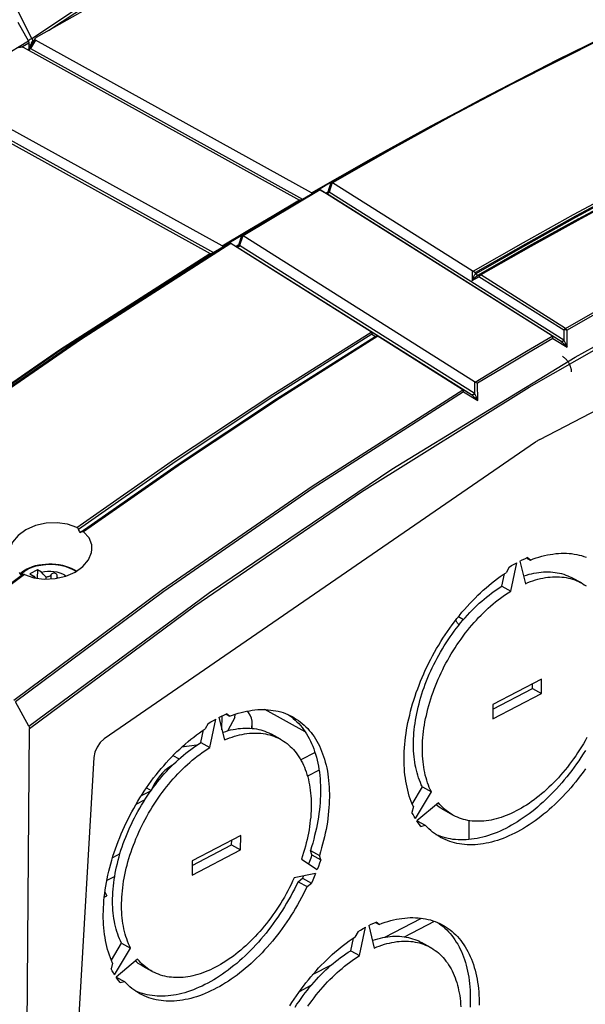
# Model space of a CAD drawing. Extents: x 0 to 420, y 0 to 297.
# Tile 46 of 51: x 383.4 to 390.05, y 88.81 to 100.39. Entities that reach past the tile are written whole.
import ezdxf

# ---------------------------------------------------------------- set-up
doc = ezdxf.new("R2010")
doc.units = 0
doc.header["$LTSCALE"] = 23.1
doc.layers.get('0').update_dxf_attribs({"linetype": 'CONTINUOUS'})
doc.layers.add('DATUM_AXIS', color=7, linetype='CONTINUOUS')
doc.layers.add('ROUNDS', color=7, linetype='CONTINUOUS')

msp = doc.modelspace()

# ---------------------------------------------------------------- linework, layer by layer
at = {"color": 7, "linetype": 'CONTINUOUS'}
for p, q in [((383.517, 100.054), (383.582, 100.164)), ((386.833, 98.351), (383.586, 100.148)), ((383.443, 100.064), (386.693, 98.267)), ((385.782, 97.726), (382.514, 99.533)), ((382.371, 99.446), (385.642, 97.636)), ((387.058, 98.471), (386.921, 98.39)), ((387.069, 98.473), (387.075, 98.471)), ((387.075, 98.471), (387.077, 98.47)), ((387.077, 98.47), (387.079, 98.469)), ((388.723, 97.433), (387.079, 98.469)), ((386.604, 98.205), (386.915, 98.388)), ((386.933, 98.388), (386.928, 98.39)), ((386.933, 98.388), (387.009, 98.342)), ((386.933, 98.388), (386.933, 98.388)), ((389.655, 96.672), (386.934, 98.387)), ((387.024, 98.36), (387.001, 98.346)), ((389.799, 96.619), (387.039, 98.358)), ((386.706, 98.265), (386.703, 98.264)), ((386.309, 98.029), (386.604, 98.205)), ((386.009, 97.848), (386.309, 98.029)), ((386.411, 98.091), (386.104, 97.908)), ((386.104, 97.908), (385.862, 97.761)), ((389.518, 95.451), (394.36, 97.967)), ((385.659, 97.637), (385.864, 97.759)), ((386.007, 97.846), (385.802, 97.724)), ((385.881, 97.758), (385.877, 97.76)), ((385.881, 97.758), (385.883, 97.757)), ((385.882, 97.758), (385.881, 97.758)), ((387.527, 96.721), (385.883, 97.757)), ((385.885, 97.756), (385.955, 97.715)), ((386.01, 97.847), (385.974, 97.735)), ((386.024, 97.846), (385.988, 97.733)), ((386.01, 97.847), (386.014, 97.848)), ((386.024, 97.846), (386.026, 97.845)), ((386.026, 97.845), (386.028, 97.844)), ((388.748, 96.129), (386.028, 97.844)), ((385.656, 97.635), (385.652, 97.634)), ((385.972, 97.734), (385.948, 97.719)), ((388.747, 95.994), (385.988, 97.733)), ((388.761, 97.4), (388.762, 97.413)), ((388.801, 97.388), (388.792, 97.382)), ((389.799, 96.736), (388.802, 97.365)), ((389.84, 96.535), (389.837, 96.737)), ((387.543, 96.687), (387.584, 96.662)), ((387.583, 96.662), (387.583, 96.661)), ((387.614, 96.664), (387.612, 96.665)), ((387.624, 96.66), (388.603, 96.043)), ((389.671, 96.639), (389.84, 96.535)), ((388.715, 95.975), (388.603, 96.043)), ((388.789, 95.907), (388.786, 96.111)), ((388.62, 96.009), (388.789, 95.907)), ((389.467, 95.42), (384.397, 91.929)), ((384.133, 94.367), (384.113, 94.355)), ((383.418, 93.85), (383.437, 93.861)), ((383.509, 92.078), (383.351, 92.363)), ((383.456, 83.854), (383.517, 92.049)), ((385.204, 91.732), (385.277, 91.692)), ((384.273, 91.709), (383.861, 84.559)), ((384.892, 91.351), (384.947, 91.321))]:
    msp.add_line(p, q, dxfattribs=at)
at = {"color": 9, "linetype": 'CONTINUOUS'}
for p, q in [((383.586, 100.148), (383.528, 100.048)), ((383.528, 100.048), (386.728, 98.278)), ((382.457, 99.434), (385.681, 97.65)), ((387.06, 98.473), (387.024, 98.36)), ((387.075, 98.471), (387.039, 98.358)), ((386.936, 98.386), (386.633, 98.208)), ((386.837, 98.35), (386.834, 98.341)), ((387.009, 98.342), (387.008, 98.342)), ((387.018, 98.341), (387.009, 98.342)), ((389.769, 96.602), (387.009, 98.342)), ((389.97, 98.046), (390.565, 98.365)), ((386.388, 98.09), (386.69, 98.268)), ((385.885, 97.756), (385.883, 97.757)), ((385.786, 97.724), (385.782, 97.71)), ((385.798, 97.72), (385.799, 97.723)), ((385.956, 97.714), (385.955, 97.715)), ((385.956, 97.714), (385.955, 97.715)), ((385.966, 97.714), (385.956, 97.714)), ((388.715, 95.975), (385.956, 97.714)), ((385.974, 97.735), (385.972, 97.734)), ((388.723, 97.433), (388.72, 97.319)), ((388.72, 97.319), (388.802, 97.365)), ((388.82, 97.386), (388.822, 97.385)), ((389.819, 96.756), (388.822, 97.385)), ((387.625, 96.662), (387.527, 96.721)), ((389.799, 96.736), (389.801, 96.617)), ((387.624, 96.66), (387.625, 96.662)), ((389.769, 96.602), (389.655, 96.672)), ((389.799, 96.619), (389.801, 96.617)), ((388.748, 96.129), (388.75, 95.992)), ((388.715, 95.975), (388.717, 95.974)), ((388.75, 95.992), (388.747, 95.994)), ((385.096, 93.662), (383.351, 92.363))]:
    msp.add_line(p, q, dxfattribs=at)
at = {"color": 7, "linetype": 'CONTINUOUS'}
for points in [[(385.673, 101.319), (384.981, 100.952), (384.288, 100.571), (383.596, 100.177)], [(388.834, 99.456), (389.722, 99.915), (390.61, 100.351), (391.497, 100.764), (392.382, 101.154)], [(383.393, 100.059), (383.401, 100.063), (383.41, 100.066), (383.418, 100.067), (383.426, 100.068), (383.432, 100.068), (383.438, 100.066), (383.443, 100.064)], [(383.586, 100.148), (383.582, 100.15), (383.58, 100.154), (383.579, 100.158), (383.581, 100.162), (383.582, 100.164)], [(383.582, 100.164), (383.584, 100.167), (383.589, 100.172), (383.596, 100.177)], [(383.508, 100.042), (383.504, 100.038), (383.501, 100.036), (383.498, 100.034), (383.498, 100.034)], [(383.517, 100.054), (383.515, 100.05), (383.511, 100.046), (383.508, 100.042)], [(387.06, 98.473), (387.945, 98.975), (388.834, 99.456)], [(387.058, 98.472), (387.059, 98.472), (387.06, 98.472), (387.06, 98.473)], [(387.06, 98.473), (387.064, 98.473), (387.069, 98.473)], [(386.833, 98.351), (386.834, 98.351), (386.836, 98.35), (386.837, 98.35)], [(386.837, 98.35), (386.842, 98.349), (386.847, 98.348), (386.847, 98.348)], [(386.918, 98.39), (386.917, 98.389), (386.916, 98.389), (386.915, 98.388)], [(386.928, 98.39), (386.923, 98.391), (386.918, 98.39)], [(387.014, 98.344), (387.011, 98.343), (387.009, 98.343), (387.007, 98.343), (387.007, 98.343)], [(386.703, 98.264), (386.698, 98.265), (386.693, 98.267)], [(385.867, 97.76), (385.866, 97.759), (385.865, 97.759), (385.864, 97.759)], [(385.877, 97.76), (385.872, 97.761), (385.867, 97.76)], [(386.007, 97.846), (386.008, 97.847), (386.009, 97.847), (386.01, 97.847)], [(386.014, 97.848), (386.018, 97.847), (386.024, 97.846)], [(385.652, 97.634), (385.647, 97.635), (385.642, 97.636)], [(385.659, 97.637), (385.658, 97.636), (385.657, 97.636), (385.656, 97.635)], [(385.782, 97.726), (385.784, 97.725), (385.785, 97.724), (385.786, 97.724)], [(385.786, 97.724), (385.791, 97.723), (385.796, 97.723), (385.799, 97.723)], [(385.799, 97.723), (385.8, 97.723), (385.801, 97.724), (385.802, 97.724)], [(385.962, 97.717), (385.96, 97.717), (385.958, 97.716), (385.956, 97.716), (385.954, 97.716)], [(388.732, 97.429), (388.729, 97.43), (388.726, 97.431), (388.723, 97.433)], [(388.732, 97.429), (388.742, 97.425), (388.752, 97.42), (388.762, 97.413)], [(387.527, 96.721), (387.53, 96.719), (387.533, 96.717), (387.535, 96.714)], [(387.535, 96.714), (387.538, 96.707), (387.541, 96.698), (387.543, 96.687)], [(384.113, 94.355), (385.266, 95.16), (386.423, 95.929), (387.583, 96.662)], [(387.612, 96.665), (387.602, 96.666), (387.592, 96.665), (387.583, 96.661)], [(387.625, 96.662), (387.612, 96.667), (387.598, 96.667), (387.584, 96.662)], [(387.614, 96.664), (387.617, 96.663), (387.621, 96.662), (387.624, 96.66)], [(389.655, 96.672), (389.658, 96.67), (389.661, 96.668), (389.663, 96.665)], [(389.671, 96.639), (389.669, 96.65), (389.666, 96.658), (389.663, 96.665)], [(388.758, 96.125), (388.755, 96.126), (388.751, 96.127), (388.748, 96.129)], [(388.603, 96.043), (388.607, 96.04), (388.61, 96.038), (388.612, 96.035)], [(388.62, 96.009), (388.618, 96.019), (388.615, 96.028), (388.612, 96.035)], [(388.758, 96.125), (388.767, 96.121), (388.777, 96.117), (388.786, 96.111)], [(389.493, 95.437), (389.484, 95.431), (389.476, 95.426), (389.467, 95.42)], [(389.518, 95.451), (389.51, 95.446), (389.501, 95.442), (389.493, 95.437)], [(384.074, 94.414), (383.965, 94.453), (383.842, 94.47), (383.713, 94.465), (383.587, 94.437), (383.475, 94.388), (383.383, 94.322), (383.316, 94.242), (383.281, 94.154), (383.277, 94.095)], [(384.074, 94.414), (384.082, 94.409), (384.088, 94.402), (384.094, 94.393)], [(384.113, 94.355), (384.107, 94.368), (384.1, 94.381), (384.094, 94.393)], [(384.133, 94.367), (384.137, 94.368), (384.14, 94.369), (384.144, 94.368), (384.149, 94.366), (384.153, 94.363)], [(384.252, 94.154), (384.249, 94.209), (384.217, 94.292), (384.153, 94.363)], [(383.459, 93.86), (383.568, 93.822), (383.69, 93.806), (383.818, 93.813), (383.943, 93.842), (384.054, 93.891), (384.146, 93.957), (384.212, 94.035), (384.248, 94.122), (384.252, 94.154)], [(382.295, 93.004), (382.668, 93.29), (383.043, 93.572), (383.418, 93.85)], [(383.397, 93.887), (383.404, 93.875), (383.411, 93.862), (383.418, 93.85)], [(383.459, 93.86), (383.454, 93.862), (383.449, 93.863), (383.445, 93.863), (383.44, 93.863), (383.437, 93.861)], [(383.509, 92.078), (383.513, 92.069), (383.516, 92.059), (383.517, 92.049)], [(384.397, 91.929), (384.35, 91.887), (384.312, 91.832), (384.285, 91.771), (384.273, 91.709)], [(385.199, 91.619), (385.197, 91.618), (385.167, 91.6), (385.138, 91.579), (385.109, 91.555), (385.081, 91.528), (385.054, 91.498), (385.029, 91.466), (385.005, 91.432), (384.984, 91.396), (384.965, 91.358), (384.951, 91.326)]]:
    msp.add_lwpolyline(points, dxfattribs=at)
at = {"color": 9, "linetype": 'CONTINUOUS'}
for points in [[(392.402, 101.151), (391.332, 100.677), (390.26, 100.169), (389.187, 99.628)], [(383.504, 100.031), (383.507, 100.03), (383.518, 100.037), (383.528, 100.048)], [(383.528, 100.048), (383.52, 100.053), (383.517, 100.054)], [(389.187, 99.628), (388.484, 99.256), (387.782, 98.869), (387.079, 98.469)], [(386.833, 98.351), (387.536, 98.752), (388.239, 99.138), (388.613, 99.337)], [(383.517, 92.049), (385.462, 93.493), (387.421, 94.833), (389.391, 96.067), (391.366, 97.192), (393.342, 98.204), (395.314, 99.102)], [(387.024, 98.36), (387.018, 98.348), (387.014, 98.344)], [(387.039, 98.358), (387.029, 98.347), (387.018, 98.341)], [(387.039, 98.358), (387.034, 98.362), (387.029, 98.362), (387.024, 98.36)], [(388.732, 97.429), (389.324, 97.767), (389.915, 98.095), (390.507, 98.413)], [(388.761, 97.4), (389.351, 97.737), (389.94, 98.064), (390.53, 98.381)], [(390.525, 98.391), (389.937, 98.075), (389.349, 97.749), (388.762, 97.413)], [(390.587, 98.364), (389.998, 98.047), (389.41, 97.721), (388.822, 97.385)], [(386.633, 98.208), (386.331, 98.027), (386.028, 97.844)], [(385.782, 97.726), (386.085, 97.909), (386.388, 98.09)], [(389.97, 98.046), (389.381, 97.719), (388.792, 97.382)], [(388.801, 97.388), (389.389, 97.723), (389.977, 98.049)], [(389.819, 96.756), (390.518, 97.154), (391.217, 97.539), (391.916, 97.909)], [(391.934, 97.889), (391.235, 97.519), (390.536, 97.135), (389.837, 96.737)], [(380.584, 94.109), (382.333, 95.409), (384.094, 96.626), (385.864, 97.759)], [(385.885, 97.756), (384.115, 96.624), (382.354, 95.407), (380.605, 94.107)], [(380.359, 93.984), (382.108, 95.286), (383.869, 96.505), (385.639, 97.638)], [(385.659, 97.637), (383.889, 96.503), (382.128, 95.284), (380.379, 93.983)], [(385.974, 97.735), (385.967, 97.722), (385.962, 97.717)], [(385.972, 97.734), (385.967, 97.721), (385.962, 97.717)], [(385.988, 97.733), (385.978, 97.72), (385.966, 97.714)], [(385.988, 97.733), (385.983, 97.737), (385.978, 97.737), (385.974, 97.735)], [(383.509, 92.078), (385.635, 93.65), (387.778, 95.099), (389.932, 96.42), (392.092, 97.609)], [(388.72, 97.319), (388.728, 97.34), (388.737, 97.359), (388.745, 97.375), (388.753, 97.389), (388.761, 97.4)], [(388.72, 97.319), (388.736, 97.336), (388.751, 97.351), (388.766, 97.364), (388.779, 97.374), (388.792, 97.382)], [(388.778, 97.384), (388.772, 97.388), (388.766, 97.393), (388.761, 97.4)], [(388.792, 97.382), (388.788, 97.381), (388.783, 97.382), (388.778, 97.384)], [(388.801, 97.388), (388.799, 97.383), (388.799, 97.375), (388.802, 97.365)], [(388.801, 97.388), (388.807, 97.389), (388.813, 97.388), (388.82, 97.386)], [(388.802, 97.365), (388.808, 97.373), (388.814, 97.379), (388.822, 97.385)], [(384.074, 94.414), (385.224, 95.217), (386.378, 95.984), (387.535, 96.714)], [(389.819, 96.756), (389.812, 96.751), (389.805, 96.744), (389.799, 96.736)], [(389.819, 96.738), (389.812, 96.738), (389.805, 96.737), (389.799, 96.736)], [(389.837, 96.737), (389.832, 96.744), (389.826, 96.751), (389.819, 96.756)], [(389.837, 96.737), (389.832, 96.737), (389.826, 96.738), (389.819, 96.738)], [(387.543, 96.687), (386.39, 95.959), (385.24, 95.194), (384.094, 94.393)], [(384.133, 94.367), (385.279, 95.167), (386.429, 95.932), (387.583, 96.661)], [(387.614, 96.664), (386.457, 95.934), (385.303, 95.167), (384.153, 94.363)], [(388.758, 96.125), (389.059, 96.307), (389.361, 96.488), (389.663, 96.665)], [(389.671, 96.639), (389.376, 96.466), (389.081, 96.29), (388.786, 96.111)], [(389.799, 96.619), (389.789, 96.607), (389.778, 96.601), (389.769, 96.602)], [(389.801, 96.617), (389.791, 96.606), (389.78, 96.6), (389.769, 96.601)], [(389.77, 96.601), (389.783, 96.592), (389.796, 96.581), (389.81, 96.568), (389.825, 96.552), (389.84, 96.535)], [(389.84, 96.535), (389.832, 96.556), (389.824, 96.575), (389.816, 96.592), (389.808, 96.606), (389.801, 96.617)], [(383.333, 92.383), (385.082, 93.684), (386.842, 94.902), (388.612, 96.035)], [(388.62, 96.009), (386.854, 94.878), (385.096, 93.662)], [(388.747, 95.994), (388.737, 95.981), (388.725, 95.975), (388.715, 95.975)], [(388.75, 95.992), (388.74, 95.98), (388.728, 95.973), (388.717, 95.974)], [(388.717, 95.974), (388.73, 95.965), (388.743, 95.953), (388.758, 95.94), (388.773, 95.925), (388.789, 95.907)], [(388.789, 95.907), (388.781, 95.929), (388.773, 95.948), (388.765, 95.965), (388.758, 95.98), (388.75, 95.992)], [(382.314, 93.016), (382.688, 93.301), (383.062, 93.583), (383.437, 93.861)], [(383.459, 93.86), (383.084, 93.582), (382.709, 93.299), (382.335, 93.014)]]:
    msp.add_lwpolyline(points, dxfattribs=at)
at = {"layer": 'DATUM_AXIS', "color": 7, "linetype": 'CONTINUOUS'}
for p, q in [((389.362, 94.056), (389.406, 94.032)), ((389.406, 94.032), (389.37, 94.06)), ((384.009, 93.936), (384.04, 93.921)), ((389.156, 93.948), (389.12, 93.883)), ((389.175, 93.665), (389.245, 94)), ((389.281, 94.018), (389.347, 93.754)), ((383.61, 93.915), (383.52, 93.869)), ((383.52, 93.869), (383.568, 93.842)), ((383.555, 93.827), (383.568, 93.842)), ((383.568, 93.842), (383.589, 93.819)), ((383.61, 93.915), (383.609, 93.817)), ((383.658, 93.888), (383.61, 93.915)), ((383.714, 93.807), (383.714, 93.831)), ((383.842, 93.844), (383.842, 93.847)), ((383.842, 93.818), (383.842, 93.844)), ((389.07, 93.723), (389.101, 93.871)), ((390.006, 93.762), (389.901, 93.82)), ((389.07, 93.723), (389.175, 93.665)), ((389.538, 92.63), (388.966, 92.333)), ((389.431, 92.519), (389.432, 92.575)), ((389.536, 92.461), (389.538, 92.63)), ((388.965, 92.164), (389.536, 92.461)), ((388.966, 92.277), (389.431, 92.519)), ((389.431, 92.519), (389.536, 92.461)), ((388.966, 92.333), (388.965, 92.164)), ((385.78, 92.036), (385.781, 92.198)), ((385.825, 92.218), (385.869, 92.194)), ((385.869, 92.194), (385.833, 92.221)), ((385.933, 92.181), (385.934, 92.217)), ((386.758, 92.012), (386.286, 92.273)), ((385.619, 92.11), (385.583, 92.045)), ((385.638, 91.827), (385.708, 92.161)), ((385.744, 92.18), (385.81, 91.916)), ((385.933, 92.181), (385.85, 92.025)), ((385.533, 91.885), (385.564, 92.033)), ((386.469, 91.924), (386.364, 91.982)), ((385.483, 91.853), (385.305, 91.83)), ((385.533, 91.885), (385.638, 91.827)), ((388.017, 91.162), (388.137, 91.364)), ((388.054, 90.99), (388.242, 91.306)), ((388.137, 91.364), (388.242, 91.306)), ((384.772, 91.161), (384.876, 91.215)), ((388.326, 91.175), (388.072, 90.963)), ((388.031, 91.131), (388.014, 91.063)), ((388.496, 91.032), (388.391, 91.09)), ((388.075, 90.966), (388.171, 90.913)), ((388.683, 90.967), (388.682, 90.744)), ((388.12, 90.899), (388.171, 90.913)), ((386.001, 90.792), (385.429, 90.494)), ((385.894, 90.681), (385.895, 90.737)), ((385.999, 90.623), (386.001, 90.792)), ((388.381, 90.771), (388.353, 90.78)), ((385.428, 90.326), (385.999, 90.623)), ((385.429, 90.439), (385.894, 90.681)), ((385.894, 90.681), (385.999, 90.623)), ((386.82, 90.614), (386.925, 90.556)), ((386.836, 90.563), (386.82, 90.614)), ((385.429, 90.494), (385.428, 90.326)), ((386.715, 90.512), (386.899, 90.39)), ((386.836, 90.563), (386.941, 90.505)), ((386.941, 90.505), (386.925, 90.556)), ((386.881, 90.344), (386.628, 90.292)), ((386.675, 90.248), (386.727, 90.288)), ((386.675, 90.248), (386.78, 90.19)), ((386.739, 90.315), (386.727, 90.288)), ((386.727, 90.288), (386.832, 90.23)), ((386.78, 90.19), (386.832, 90.23)), ((384.404, 90.126), (384.428, 90.084)), ((384.397, 90.068), (384.428, 90.084)), ((387.586, 89.77), (387.63, 89.746)), ((387.63, 89.746), (387.594, 89.774)), ((387.38, 89.662), (387.344, 89.597)), ((387.399, 89.379), (387.469, 89.714)), ((387.505, 89.732), (387.571, 89.468)), ((387.294, 89.437), (387.325, 89.585)), ((388.23, 89.476), (388.125, 89.534)), ((384.48, 89.324), (384.6, 89.525)), ((384.517, 89.152), (384.705, 89.467)), ((384.6, 89.525), (384.705, 89.467)), ((387.294, 89.437), (387.399, 89.379)), ((384.789, 89.337), (384.535, 89.125)), ((384.494, 89.292), (384.477, 89.224)), ((384.959, 89.193), (384.854, 89.252)), ((384.538, 89.127), (384.634, 89.074)), ((384.583, 89.061), (384.634, 89.074)), ((384.844, 88.932), (384.816, 88.941))]:
    msp.add_line(p, q, dxfattribs=at)
at = {"layer": 'DATUM_AXIS', "color": 9, "linetype": 'CONTINUOUS'}
for p, q in [((383.769, 93.858), (383.768, 93.81)), ((384.062, 93.896), (384.026, 93.92)), ((388.56, 93.366), (388.62, 93.333)), ((386.874, 91.767), (386.707, 91.68)), ((386.922, 91.559), (386.786, 91.488)), ((384.58, 90.575), (384.494, 90.53)), ((384.519, 90.31), (384.426, 90.262)), ((387.694, 89.596), (388.125, 89.819)), ((387.927, 89.6), (388.278, 89.783)), ((386.846, 89.155), (387.066, 89.269)), ((386.691, 88.958), (386.83, 89.03))]:
    msp.add_line(p, q, dxfattribs=at)
at = {"layer": 'DATUM_AXIS', "color": 7, "linetype": 'CONTINUOUS'}
for points in [[(389.782, 96.429), (389.787, 96.426), (389.792, 96.423), (389.797, 96.42), (389.802, 96.416), (389.807, 96.412), (389.812, 96.408), (389.817, 96.403), (389.821, 96.399), (389.826, 96.394), (389.83, 96.388), (389.835, 96.383), (389.839, 96.378), (389.843, 96.372), (389.847, 96.366), (389.851, 96.36), (389.855, 96.354), (389.858, 96.348), (389.861, 96.342), (389.864, 96.335), (389.867, 96.329), (389.87, 96.322), (389.873, 96.316), (389.875, 96.309), (389.877, 96.302), (389.879, 96.296), (389.881, 96.289), (389.882, 96.283), (389.884, 96.276), (389.885, 96.27), (389.885, 96.263), (389.886, 96.257), (389.886, 96.251), (389.886, 96.245)], [(389.281, 94.018), (389.311, 94.033), (389.341, 94.047), (389.37, 94.06)], [(389.406, 94.032), (389.44, 94.045), (389.473, 94.056), (389.507, 94.067), (389.541, 94.076), (389.574, 94.085), (389.607, 94.092), (389.64, 94.098), (389.672, 94.103), (389.705, 94.107), (389.737, 94.11), (389.768, 94.112), (389.8, 94.112), (389.831, 94.111), (389.861, 94.11), (389.891, 94.107), (389.921, 94.103), (389.951, 94.097), (389.979, 94.091), (390.008, 94.084), (390.036, 94.075), (390.063, 94.065)], [(383.407, 93.869), (383.41, 93.872), (383.432, 93.892), (383.458, 93.911), (383.487, 93.928), (383.519, 93.942), (383.553, 93.955), (383.589, 93.966), (383.626, 93.974), (383.665, 93.98), (383.705, 93.984), (383.745, 93.986), (383.785, 93.986), (383.826, 93.983), (383.865, 93.978), (383.904, 93.971), (383.941, 93.961), (383.976, 93.95), (384.009, 93.936)], [(389.156, 93.948), (389.186, 93.966), (389.216, 93.983), (389.245, 94)], [(383.658, 93.888), (383.693, 93.896), (383.729, 93.9), (383.767, 93.901), (383.804, 93.899), (383.84, 93.893), (383.874, 93.883), (383.904, 93.871), (383.93, 93.857), (383.947, 93.844)], [(383.714, 93.831), (383.697, 93.847), (383.678, 93.866), (383.658, 93.888)], [(383.769, 93.858), (383.765, 93.852), (383.76, 93.848), (383.755, 93.844), (383.749, 93.84), (383.743, 93.837), (383.736, 93.834), (383.729, 93.833), (383.722, 93.832), (383.714, 93.831)], [(383.842, 93.847), (383.842, 93.853), (383.839, 93.86), (383.835, 93.865), (383.829, 93.87), (383.822, 93.874), (383.814, 93.876), (383.806, 93.877), (383.797, 93.876), (383.789, 93.873), (383.781, 93.869), (383.774, 93.864), (383.769, 93.858)], [(383.85, 93.82), (383.846, 93.826), (383.843, 93.835), (383.842, 93.844)], [(384.04, 93.921), (384.068, 93.904), (384.07, 93.902)], [(388.031, 91.131), (388.017, 91.161), (388.005, 91.192), (387.994, 91.224), (387.983, 91.256), (387.973, 91.29), (387.964, 91.324), (387.956, 91.359), (387.949, 91.394), (387.942, 91.43), (387.937, 91.467), (387.932, 91.504), (387.928, 91.542), (387.926, 91.581), (387.923, 91.62), (387.922, 91.66), (387.922, 91.7), (387.923, 91.74), (387.924, 91.781), (387.926, 91.823), (387.93, 91.865), (387.934, 91.907), (387.939, 91.949), (387.945, 91.992), (387.951, 92.035), (387.959, 92.078), (387.967, 92.122), (387.977, 92.165), (387.987, 92.209), (387.998, 92.253), (388.01, 92.297), (388.022, 92.341), (388.036, 92.385), (388.05, 92.429), (388.065, 92.474), (388.081, 92.518), (388.097, 92.562), (388.115, 92.606), (388.133, 92.649), (388.152, 92.693), (388.171, 92.736), (388.192, 92.779), (388.213, 92.822), (388.234, 92.865), (388.257, 92.907), (388.28, 92.949), (388.303, 92.991), (388.328, 93.032), (388.353, 93.073), (388.378, 93.113), (388.404, 93.153), (388.431, 93.192), (388.458, 93.231), (388.486, 93.269), (388.514, 93.307), (388.543, 93.344), (388.572, 93.381), (388.601, 93.417), (388.632, 93.452), (388.662, 93.486), (388.693, 93.52), (388.724, 93.553), (388.756, 93.585), (388.788, 93.617), (388.82, 93.647), (388.852, 93.677), (388.885, 93.706), (388.918, 93.734), (388.951, 93.761), (388.985, 93.788), (389.018, 93.813), (389.052, 93.837), (389.086, 93.861), (389.12, 93.883)], [(389.324, 93.844), (389.331, 93.846), (389.361, 93.856), (389.39, 93.864), (389.419, 93.871), (389.448, 93.878), (389.477, 93.883), (389.506, 93.887), (389.534, 93.89), (389.562, 93.892), (389.59, 93.893), (389.617, 93.893), (389.644, 93.892), (389.671, 93.89), (389.697, 93.887), (389.723, 93.883), (389.749, 93.878), (389.774, 93.872), (389.798, 93.864), (389.822, 93.856), (389.846, 93.847), (389.869, 93.836), (389.892, 93.825), (389.901, 93.82)], [(389.347, 93.754), (389.377, 93.767), (389.406, 93.778), (389.436, 93.788), (389.466, 93.798), (389.495, 93.806), (389.524, 93.813), (389.553, 93.819), (389.582, 93.825), (389.611, 93.829), (389.639, 93.832), (389.667, 93.834), (389.695, 93.835), (389.722, 93.835), (389.749, 93.834), (389.776, 93.832), (389.802, 93.829), (389.828, 93.825), (389.854, 93.82), (389.879, 93.814)], [(389.879, 93.814), (389.903, 93.806), (389.927, 93.798), (389.951, 93.789), (389.974, 93.778), (389.997, 93.767), (390.006, 93.762)], [(388.137, 91.364), (388.124, 91.389), (388.113, 91.416), (388.102, 91.443), (388.092, 91.471), (388.082, 91.5), (388.074, 91.529), (388.066, 91.559), (388.059, 91.59), (388.053, 91.621), (388.047, 91.653), (388.043, 91.685), (388.039, 91.718), (388.036, 91.752), (388.033, 91.786), (388.032, 91.82), (388.031, 91.855), (388.032, 91.891), (388.033, 91.927), (388.035, 91.963), (388.037, 92), (388.041, 92.036), (388.045, 92.074), (388.05, 92.111), (388.056, 92.149), (388.062, 92.187), (388.07, 92.225), (388.078, 92.264), (388.087, 92.302), (388.097, 92.341), (388.107, 92.379), (388.118, 92.418), (388.13, 92.457), (388.143, 92.496), (388.157, 92.534), (388.171, 92.573), (388.186, 92.612), (388.201, 92.65), (388.218, 92.688), (388.235, 92.727), (388.252, 92.764), (388.271, 92.802), (388.289, 92.84), (388.309, 92.877), (388.329, 92.914), (388.35, 92.95), (388.371, 92.987), (388.393, 93.022), (388.415, 93.058), (388.438, 93.093), (388.462, 93.127), (388.486, 93.161), (388.51, 93.195), (388.535, 93.228), (388.56, 93.26), (388.586, 93.292), (388.612, 93.323), (388.639, 93.354), (388.666, 93.384), (388.693, 93.413), (388.721, 93.442), (388.749, 93.469), (388.777, 93.497), (388.805, 93.523), (388.834, 93.549), (388.863, 93.573), (388.892, 93.597), (388.922, 93.62), (388.951, 93.643), (388.981, 93.664), (389.01, 93.685), (389.04, 93.704), (389.07, 93.723)], [(390.006, 93.762), (390.019, 93.755), (390.04, 93.742), (390.061, 93.727)], [(388.242, 91.306), (388.229, 91.331), (388.218, 91.358), (388.207, 91.385), (388.197, 91.413), (388.187, 91.442), (388.179, 91.471), (388.171, 91.501), (388.164, 91.531), (388.158, 91.563), (388.152, 91.595), (388.148, 91.627), (388.144, 91.66), (388.141, 91.694), (388.138, 91.728), (388.137, 91.762), (388.136, 91.797), (388.137, 91.833), (388.138, 91.869), (388.139, 91.905), (388.142, 91.941), (388.146, 91.978), (388.15, 92.016), (388.155, 92.053), (388.161, 92.091), (388.167, 92.129), (388.175, 92.167), (388.183, 92.205), (388.192, 92.244), (388.202, 92.283), (388.212, 92.321), (388.223, 92.36), (388.235, 92.399), (388.248, 92.437), (388.262, 92.476), (388.276, 92.515), (388.291, 92.553), (388.306, 92.592), (388.323, 92.63), (388.34, 92.668), (388.357, 92.706), (388.375, 92.744), (388.394, 92.782), (388.414, 92.819), (388.434, 92.856), (388.455, 92.892), (388.476, 92.929), (388.498, 92.964), (388.52, 93), (388.543, 93.035), (388.567, 93.069), (388.591, 93.103), (388.615, 93.137), (388.64, 93.17), (388.665, 93.202), (388.691, 93.234), (388.717, 93.265), (388.744, 93.296), (388.771, 93.326), (388.798, 93.355), (388.826, 93.384), (388.854, 93.411), (388.882, 93.439), (388.91, 93.465), (388.939, 93.49), (388.968, 93.515), (388.997, 93.539), (389.027, 93.562), (389.056, 93.585), (389.086, 93.606), (389.115, 93.627), (389.145, 93.646), (389.175, 93.665)], [(388.568, 93.269), (388.565, 93.272), (388.56, 93.276), (388.556, 93.281), (388.552, 93.286), (388.548, 93.291), (388.544, 93.297), (388.541, 93.303), (388.538, 93.309), (388.535, 93.316), (388.533, 93.323), (388.531, 93.329)], [(385.744, 92.18), (385.774, 92.194), (385.804, 92.208), (385.833, 92.221)], [(385.869, 92.194), (385.903, 92.206), (385.936, 92.218), (385.97, 92.229), (386.004, 92.238), (386.037, 92.247), (386.07, 92.254), (386.103, 92.26), (386.135, 92.265), (386.168, 92.269), (386.2, 92.272), (386.231, 92.273), (386.263, 92.274), (386.294, 92.273), (386.324, 92.271), (386.354, 92.268), (386.384, 92.264), (386.414, 92.259), (386.442, 92.253), (386.471, 92.245), (386.499, 92.237), (386.526, 92.227), (386.553, 92.216), (386.579, 92.204), (386.605, 92.191), (386.614, 92.186)], [(386.56, 92.213), (386.573, 92.204), (386.596, 92.187)], [(385.619, 92.11), (385.649, 92.128), (385.679, 92.145), (385.708, 92.161)], [(386.596, 92.187), (386.619, 92.169), (386.641, 92.149), (386.662, 92.129), (386.683, 92.108), (386.703, 92.085), (386.722, 92.062), (386.74, 92.038), (386.758, 92.013), (386.774, 91.987), (386.79, 91.96), (386.806, 91.932), (386.82, 91.903), (386.834, 91.873), (386.847, 91.843), (386.859, 91.812), (386.87, 91.78), (386.881, 91.747), (386.89, 91.713), (386.899, 91.679), (386.907, 91.644), (386.914, 91.608), (386.92, 91.572), (386.925, 91.535), (386.929, 91.497), (386.933, 91.459), (386.936, 91.42), (386.937, 91.381), (386.938, 91.341), (386.938, 91.301), (386.937, 91.26), (386.936, 91.219), (386.933, 91.178), (386.929, 91.136), (386.925, 91.094), (386.92, 91.051), (386.914, 91.008), (386.907, 90.965), (386.899, 90.922), (386.89, 90.878), (386.881, 90.834), (386.87, 90.791), (386.859, 90.747), (386.847, 90.703), (386.834, 90.658), (386.82, 90.614)], [(386.614, 92.186), (386.63, 92.177), (386.654, 92.162), (386.678, 92.146), (386.701, 92.129), (386.724, 92.111), (386.746, 92.091), (386.767, 92.071), (386.788, 92.05), (386.807, 92.027), (386.827, 92.004), (386.845, 91.98), (386.863, 91.955), (386.879, 91.929), (386.895, 91.902), (386.911, 91.874), (386.925, 91.845), (386.939, 91.815), (386.952, 91.785), (386.964, 91.754), (386.975, 91.721), (386.985, 91.689), (386.995, 91.655), (387.004, 91.621), (387.012, 91.586), (387.019, 91.55), (387.025, 91.514), (387.03, 91.477), (387.034, 91.439), (387.038, 91.401), (387.04, 91.362), (387.042, 91.323), (387.043, 91.283), (387.043, 91.243), (387.042, 91.202), (387.04, 91.161), (387.038, 91.12), (387.034, 91.078), (387.03, 91.035), (387.025, 90.993), (387.019, 90.95), (387.012, 90.907), (387.004, 90.864), (386.995, 90.82), (386.985, 90.776), (386.975, 90.733), (386.964, 90.689), (386.952, 90.645), (386.939, 90.6), (386.925, 90.556)], [(384.494, 89.292), (384.48, 89.323), (384.468, 89.354), (384.457, 89.385), (384.446, 89.418), (384.436, 89.451), (384.427, 89.486), (384.419, 89.52), (384.412, 89.556), (384.405, 89.592), (384.4, 89.629), (384.395, 89.666), (384.391, 89.704), (384.389, 89.743), (384.386, 89.782), (384.385, 89.821), (384.385, 89.861), (384.386, 89.902), (384.387, 89.943), (384.39, 89.984), (384.393, 90.026), (384.397, 90.068), (384.402, 90.111), (384.408, 90.154), (384.414, 90.197), (384.422, 90.24), (384.43, 90.283), (384.44, 90.327), (384.45, 90.371), (384.461, 90.415), (384.473, 90.459), (384.485, 90.503), (384.499, 90.547), (384.513, 90.591), (384.528, 90.635), (384.544, 90.679), (384.56, 90.723), (384.578, 90.767), (384.596, 90.811), (384.615, 90.854), (384.634, 90.898), (384.655, 90.941), (384.676, 90.984), (384.697, 91.027), (384.72, 91.069), (384.743, 91.111), (384.766, 91.152), (384.791, 91.194), (384.816, 91.234), (384.841, 91.275), (384.867, 91.315), (384.894, 91.354), (384.921, 91.393), (384.949, 91.431), (384.977, 91.469), (385.006, 91.506), (385.035, 91.542), (385.064, 91.578), (385.095, 91.613), (385.125, 91.648), (385.156, 91.682), (385.187, 91.715), (385.219, 91.747), (385.251, 91.778), (385.283, 91.809), (385.315, 91.839), (385.348, 91.868), (385.381, 91.896), (385.414, 91.923), (385.448, 91.949), (385.481, 91.975), (385.515, 91.999), (385.549, 92.023), (385.583, 92.045)], [(385.787, 92.006), (385.794, 92.008), (385.824, 92.017), (385.853, 92.026), (385.882, 92.033), (385.911, 92.039), (385.94, 92.044), (385.969, 92.049), (385.997, 92.052), (386.025, 92.054), (386.053, 92.055), (386.08, 92.055), (386.107, 92.054), (386.134, 92.052), (386.16, 92.049), (386.186, 92.045), (386.212, 92.039), (386.237, 92.033), (386.261, 92.026), (386.285, 92.018), (386.309, 92.008), (386.332, 91.998), (386.355, 91.987), (386.364, 91.982)], [(385.81, 91.916), (385.84, 91.928), (385.869, 91.94), (385.899, 91.95), (385.929, 91.959), (385.958, 91.968), (385.987, 91.975), (386.016, 91.981), (386.045, 91.986), (386.074, 91.991), (386.102, 91.994), (386.13, 91.996), (386.158, 91.997), (386.185, 91.997), (386.212, 91.996), (386.239, 91.994), (386.265, 91.991), (386.291, 91.987), (386.317, 91.981), (386.342, 91.975)], [(386.342, 91.975), (386.366, 91.968), (386.39, 91.96), (386.414, 91.95), (386.437, 91.94), (386.46, 91.929), (386.469, 91.924)], [(384.6, 89.525), (384.587, 89.551), (384.576, 89.577), (384.565, 89.605), (384.555, 89.633), (384.545, 89.661), (384.537, 89.691), (384.529, 89.721), (384.522, 89.751), (384.516, 89.782), (384.51, 89.814), (384.506, 89.847), (384.502, 89.88), (384.499, 89.913), (384.497, 89.947), (384.495, 89.982), (384.495, 90.017), (384.495, 90.052), (384.496, 90.088), (384.498, 90.125), (384.5, 90.161), (384.504, 90.198), (384.508, 90.235), (384.513, 90.273), (384.519, 90.311), (384.525, 90.349), (384.533, 90.387), (384.541, 90.425), (384.55, 90.464), (384.56, 90.502), (384.57, 90.541), (384.581, 90.58), (384.593, 90.618), (384.606, 90.657), (384.62, 90.696), (384.634, 90.735), (384.649, 90.773), (384.664, 90.812), (384.681, 90.85), (384.698, 90.888), (384.715, 90.926), (384.734, 90.964), (384.752, 91.001), (384.772, 91.039), (384.792, 91.075), (384.813, 91.112), (384.834, 91.148), (384.856, 91.184), (384.878, 91.219), (384.901, 91.254), (384.925, 91.289), (384.949, 91.323), (384.973, 91.357), (384.998, 91.389), (385.023, 91.422), (385.049, 91.454), (385.075, 91.485), (385.102, 91.516), (385.129, 91.545), (385.156, 91.575), (385.184, 91.603), (385.212, 91.631), (385.24, 91.658), (385.268, 91.685), (385.297, 91.71), (385.326, 91.735), (385.355, 91.759), (385.385, 91.782), (385.414, 91.804), (385.444, 91.826), (385.474, 91.846), (385.503, 91.866), (385.533, 91.885)], [(386.469, 91.924), (386.482, 91.916), (386.503, 91.903), (386.524, 91.889), (386.545, 91.874), (386.564, 91.858), (386.583, 91.84), (386.602, 91.822), (386.62, 91.803), (386.637, 91.784), (386.653, 91.763), (386.669, 91.741), (386.684, 91.719), (386.699, 91.695), (386.713, 91.671), (386.726, 91.646), (386.738, 91.62), (386.749, 91.594), (386.76, 91.567), (386.77, 91.539), (386.779, 91.51), (386.788, 91.48), (386.796, 91.45), (386.802, 91.42), (386.809, 91.388), (386.814, 91.356), (386.818, 91.324), (386.822, 91.291), (386.825, 91.257), (386.827, 91.223), (386.828, 91.188), (386.829, 91.153), (386.829, 91.118), (386.827, 91.082), (386.825, 91.045), (386.823, 91.009), (386.819, 90.972), (386.815, 90.934), (386.81, 90.897), (386.804, 90.859), (386.797, 90.821), (386.789, 90.783), (386.781, 90.744), (386.772, 90.706), (386.762, 90.667), (386.752, 90.629), (386.74, 90.59), (386.728, 90.551), (386.715, 90.512)], [(390.071, 91.943), (390.051, 91.907), (390.029, 91.87), (390.007, 91.835), (389.985, 91.799), (389.962, 91.764), (389.939, 91.729), (389.915, 91.695), (389.891, 91.662), (389.866, 91.629), (389.841, 91.596), (389.815, 91.564), (389.789, 91.533), (389.762, 91.502), (389.735, 91.472), (389.708, 91.443), (389.68, 91.414), (389.653, 91.386), (389.624, 91.359), (389.596, 91.333), (389.567, 91.307), (389.538, 91.282), (389.509, 91.258), (389.48, 91.235), (389.45, 91.212), (389.421, 91.191), (389.391, 91.17), (389.361, 91.15), (389.331, 91.131), (389.301, 91.113), (389.271, 91.096), (389.241, 91.08), (389.211, 91.065), (389.181, 91.051), (389.151, 91.038), (389.121, 91.026), (389.092, 91.014), (389.062, 91.004), (389.032, 90.995), (389.003, 90.987), (388.974, 90.98), (388.945, 90.974), (388.916, 90.968), (388.888, 90.964), (388.859, 90.961), (388.831, 90.959), (388.804, 90.959), (388.776, 90.959), (388.749, 90.96), (388.723, 90.962), (388.696, 90.965), (388.671, 90.97), (388.645, 90.975), (388.62, 90.981), (388.596, 90.989), (388.571, 90.997), (388.548, 91.006), (388.525, 91.017), (388.502, 91.028), (388.496, 91.032)], [(384.705, 89.467), (384.692, 89.493), (384.681, 89.519), (384.67, 89.547), (384.66, 89.575), (384.65, 89.603), (384.642, 89.632), (384.634, 89.662), (384.627, 89.693), (384.621, 89.724), (384.615, 89.756), (384.611, 89.789), (384.607, 89.822), (384.604, 89.855), (384.601, 89.889), (384.6, 89.924), (384.599, 89.959), (384.6, 89.994), (384.601, 90.03), (384.602, 90.067), (384.605, 90.103), (384.609, 90.14), (384.613, 90.177), (384.618, 90.215), (384.624, 90.253), (384.63, 90.291), (384.638, 90.329), (384.646, 90.367), (384.655, 90.406), (384.665, 90.444), (384.675, 90.483), (384.686, 90.522), (384.698, 90.56), (384.711, 90.599), (384.725, 90.638), (384.739, 90.677), (384.754, 90.715), (384.769, 90.754), (384.786, 90.792), (384.803, 90.83), (384.82, 90.868), (384.838, 90.906), (384.857, 90.943), (384.877, 90.981), (384.897, 91.017), (384.918, 91.054), (384.939, 91.09), (384.961, 91.126), (384.983, 91.161), (385.006, 91.196), (385.03, 91.231), (385.054, 91.265), (385.078, 91.298), (385.103, 91.331), (385.128, 91.364), (385.154, 91.396), (385.18, 91.427), (385.207, 91.457), (385.234, 91.487), (385.261, 91.517), (385.289, 91.545), (385.317, 91.573), (385.345, 91.6), (385.373, 91.627), (385.402, 91.652), (385.431, 91.677), (385.46, 91.701), (385.49, 91.724), (385.519, 91.746), (385.549, 91.768), (385.578, 91.788), (385.608, 91.808), (385.638, 91.827)], [(390.053, 91.792), (390.027, 91.751), (390.001, 91.711), (389.975, 91.672), (389.948, 91.633), (389.92, 91.594), (389.892, 91.556), (389.864, 91.519), (389.835, 91.482), (389.805, 91.446), (389.775, 91.411), (389.745, 91.376), (389.714, 91.342), (389.683, 91.309), (389.652, 91.277), (389.62, 91.245), (389.588, 91.214), (389.555, 91.184), (389.523, 91.155), (389.49, 91.127), (389.457, 91.099), (389.423, 91.072), (389.39, 91.047), (389.356, 91.022), (389.322, 90.998), (389.288, 90.975), (389.254, 90.954), (389.22, 90.933), (389.186, 90.913), (389.152, 90.894), (389.117, 90.876), (389.083, 90.86), (389.049, 90.844), (389.015, 90.829), (388.981, 90.816), (388.947, 90.803), (388.913, 90.792), (388.88, 90.782), (388.846, 90.773), (388.813, 90.765), (388.78, 90.758), (388.747, 90.752), (388.715, 90.747), (388.683, 90.744), (388.651, 90.741), (388.619, 90.74), (388.588, 90.74), (388.557, 90.741), (388.527, 90.743), (388.496, 90.746), (388.467, 90.751), (388.438, 90.756), (388.409, 90.763), (388.381, 90.771)], [(390.053, 91.575), (390.025, 91.536), (389.997, 91.498), (389.969, 91.461), (389.94, 91.424), (389.91, 91.388), (389.88, 91.353), (389.85, 91.318), (389.819, 91.284), (389.788, 91.251), (389.757, 91.219), (389.725, 91.187), (389.693, 91.156), (389.66, 91.126), (389.628, 91.097), (389.595, 91.068), (389.561, 91.041), (389.528, 91.014), (389.495, 90.989), (389.461, 90.964), (389.427, 90.94), (389.393, 90.917), (389.359, 90.896), (389.325, 90.875), (389.291, 90.855), (389.256, 90.836), (389.222, 90.818), (389.188, 90.802), (389.154, 90.786), (389.12, 90.771), (389.086, 90.758), (389.052, 90.745), (389.018, 90.734), (388.985, 90.724), (388.951, 90.715), (388.918, 90.707), (388.885, 90.7), (388.852, 90.694), (388.82, 90.689), (388.787, 90.686), (388.756, 90.683), (388.724, 90.682), (388.693, 90.682), (388.662, 90.683), (388.631, 90.685), (388.601, 90.688), (388.572, 90.693), (388.543, 90.698), (388.514, 90.705), (388.486, 90.713), (388.458, 90.722), (388.431, 90.732), (388.404, 90.743), (388.378, 90.755), (388.351, 90.769)], [(388.391, 91.09), (388.375, 91.099), (388.354, 91.112), (388.333, 91.127), (388.313, 91.142), (388.3, 91.153)], [(388.398, 91.1), (388.379, 91.118), (388.361, 91.136), (388.343, 91.155), (388.326, 91.175)], [(388.054, 90.99), (388.04, 91.014), (388.027, 91.038), (388.014, 91.063)], [(388.496, 91.032), (388.48, 91.041), (388.459, 91.054), (388.438, 91.069), (388.418, 91.084), (388.398, 91.1)], [(388.12, 90.899), (388.103, 90.92), (388.087, 90.941), (388.072, 90.963)], [(388.351, 90.769), (388.328, 90.783), (388.303, 90.798), (388.28, 90.815), (388.257, 90.832), (388.234, 90.851), (388.213, 90.87), (388.192, 90.891), (388.171, 90.913)], [(388.353, 90.78), (388.326, 90.79), (388.3, 90.801)], [(386.836, 90.563), (386.823, 90.525), (386.809, 90.486), (386.798, 90.457)], [(386.941, 90.505), (386.927, 90.466), (386.914, 90.428), (386.899, 90.39)], [(386.881, 90.344), (386.865, 90.306), (386.849, 90.268), (386.832, 90.23)], [(386.675, 90.248), (386.654, 90.205), (386.633, 90.162), (386.611, 90.12), (386.588, 90.077), (386.564, 90.036), (386.54, 89.994), (386.516, 89.953), (386.49, 89.913), (386.464, 89.873), (386.438, 89.833), (386.411, 89.794), (386.383, 89.756), (386.355, 89.718), (386.327, 89.681), (386.298, 89.644), (386.268, 89.608), (386.238, 89.573), (386.208, 89.538), (386.177, 89.504), (386.146, 89.471), (386.115, 89.438), (386.083, 89.407), (386.051, 89.376), (386.018, 89.346), (385.986, 89.317), (385.953, 89.288), (385.92, 89.261), (385.886, 89.234), (385.853, 89.208), (385.819, 89.184), (385.785, 89.16), (385.751, 89.137), (385.717, 89.115), (385.683, 89.094), (385.649, 89.075), (385.615, 89.056), (385.58, 89.038), (385.546, 89.021), (385.512, 89.006), (385.478, 88.991), (385.444, 88.977), (385.41, 88.965), (385.376, 88.954), (385.343, 88.943), (385.309, 88.934), (385.276, 88.926), (385.243, 88.919), (385.21, 88.914), (385.178, 88.909), (385.146, 88.905), (385.114, 88.903), (385.082, 88.902), (385.051, 88.902), (385.02, 88.903), (384.99, 88.905), (384.96, 88.908), (384.93, 88.912), (384.901, 88.918), (384.872, 88.925), (384.844, 88.932)], [(386.628, 90.292), (386.611, 90.254), (386.592, 90.217), (386.574, 90.179), (386.554, 90.142), (386.534, 90.105), (386.514, 90.068), (386.492, 90.032), (386.471, 89.996), (386.448, 89.961), (386.425, 89.926), (386.402, 89.891), (386.378, 89.857), (386.354, 89.823), (386.329, 89.79), (386.304, 89.758), (386.278, 89.726), (386.252, 89.695), (386.225, 89.664), (386.198, 89.634), (386.171, 89.605), (386.144, 89.576), (386.116, 89.548), (386.087, 89.521), (386.059, 89.494), (386.03, 89.469), (386.001, 89.444), (385.972, 89.42), (385.943, 89.396), (385.914, 89.374), (385.884, 89.352), (385.854, 89.332), (385.824, 89.312), (385.794, 89.293), (385.764, 89.275), (385.734, 89.258), (385.704, 89.242), (385.674, 89.227), (385.644, 89.213), (385.614, 89.199), (385.584, 89.187), (385.555, 89.176), (385.525, 89.166), (385.495, 89.157), (385.466, 89.148), (385.437, 89.141), (385.408, 89.135), (385.379, 89.13), (385.351, 89.126), (385.322, 89.123), (385.294, 89.121), (385.267, 89.12), (385.239, 89.12), (385.212, 89.121), (385.186, 89.124), (385.159, 89.127), (385.134, 89.131), (385.108, 89.137), (385.083, 89.143), (385.059, 89.15), (385.035, 89.159), (385.011, 89.168), (384.988, 89.179), (384.965, 89.19), (384.959, 89.193)], [(386.78, 90.19), (386.759, 90.147), (386.738, 90.104), (386.716, 90.062), (386.693, 90.019), (386.669, 89.978), (386.645, 89.936), (386.621, 89.895), (386.595, 89.855), (386.569, 89.815), (386.543, 89.775), (386.516, 89.736), (386.488, 89.698), (386.46, 89.66), (386.432, 89.623), (386.403, 89.586), (386.373, 89.55), (386.343, 89.515), (386.313, 89.48), (386.282, 89.446), (386.251, 89.413), (386.22, 89.38), (386.188, 89.349), (386.156, 89.318), (386.123, 89.288), (386.091, 89.258), (386.058, 89.23), (386.024, 89.203), (385.991, 89.176), (385.958, 89.15), (385.924, 89.126), (385.89, 89.102), (385.856, 89.079), (385.822, 89.057), (385.788, 89.036), (385.754, 89.017), (385.719, 88.998), (385.685, 88.98), (385.651, 88.963), (385.617, 88.948), (385.583, 88.933), (385.549, 88.919), (385.515, 88.907), (385.481, 88.896), (385.448, 88.885), (385.414, 88.876), (385.381, 88.868), (385.348, 88.861), (385.315, 88.855), (385.283, 88.851), (385.251, 88.847), (385.219, 88.845), (385.187, 88.844), (385.156, 88.844), (385.125, 88.845), (385.094, 88.847), (385.064, 88.85), (385.035, 88.854), (385.006, 88.86), (384.977, 88.867), (384.949, 88.874), (384.921, 88.883), (384.894, 88.893), (384.867, 88.904), (384.841, 88.917), (384.814, 88.931)], [(387.505, 89.732), (387.535, 89.747), (387.565, 89.761), (387.594, 89.774)], [(387.63, 89.746), (387.664, 89.759), (387.698, 89.771), (387.731, 89.781), (387.765, 89.791), (387.798, 89.799), (387.831, 89.806), (387.864, 89.812), (387.896, 89.817), (387.929, 89.821), (387.961, 89.824), (387.992, 89.826), (388.024, 89.826), (388.055, 89.825), (388.085, 89.824), (388.116, 89.821), (388.145, 89.817), (388.175, 89.811), (388.203, 89.805), (388.232, 89.798), (388.26, 89.789), (388.287, 89.779), (388.314, 89.769), (388.34, 89.757), (388.366, 89.744), (388.375, 89.739)], [(388.322, 89.765), (388.334, 89.757), (388.358, 89.739)], [(387.38, 89.662), (387.41, 89.68), (387.44, 89.697), (387.469, 89.714)], [(388.358, 89.739), (388.38, 89.721), (388.402, 89.702), (388.423, 89.681), (388.444, 89.66), (388.464, 89.638), (388.483, 89.615), (388.501, 89.59), (388.519, 89.565), (388.535, 89.539), (388.552, 89.512), (388.567, 89.484), (388.581, 89.455), (388.595, 89.426), (388.608, 89.395), (388.62, 89.364), (388.631, 89.332), (388.642, 89.299), (388.651, 89.266), (388.66, 89.231), (388.668, 89.196), (388.675, 89.161), (388.681, 89.124), (388.686, 89.087), (388.69, 89.05), (388.694, 89.011), (388.697, 88.973), (388.698, 88.934), (388.699, 88.894), (388.699, 88.853), (388.698, 88.813), (388.697, 88.772)], [(388.375, 89.739), (388.391, 89.73), (388.415, 89.715), (388.439, 89.699), (388.462, 89.681), (388.485, 89.663), (388.507, 89.644), (388.528, 89.623), (388.549, 89.602), (388.569, 89.58), (388.588, 89.557), (388.606, 89.532), (388.624, 89.507), (388.64, 89.481), (388.656, 89.454), (388.672, 89.426), (388.686, 89.397), (388.7, 89.368), (388.713, 89.337), (388.725, 89.306), (388.736, 89.274), (388.747, 89.241), (388.756, 89.208), (388.765, 89.173), (388.773, 89.138), (388.78, 89.103), (388.786, 89.066), (388.791, 89.029), (388.795, 88.992), (388.799, 88.953), (388.802, 88.915), (388.803, 88.875), (388.804, 88.836), (388.804, 88.795)], [(386.577, 88.787), (386.602, 88.827), (386.628, 88.867), (386.655, 88.906), (386.682, 88.945), (386.71, 88.984), (386.738, 89.021), (386.767, 89.058), (386.796, 89.095), (386.826, 89.131), (386.856, 89.166), (386.886, 89.2), (386.917, 89.234), (386.948, 89.267), (386.98, 89.299), (387.012, 89.331), (387.044, 89.361), (387.076, 89.391), (387.109, 89.42), (387.142, 89.448), (387.175, 89.475), (387.209, 89.502), (387.242, 89.527), (387.276, 89.551), (387.31, 89.575), (387.344, 89.597)], [(387.548, 89.558), (387.555, 89.56), (387.585, 89.57), (387.614, 89.578), (387.643, 89.585), (387.672, 89.592), (387.701, 89.597), (387.73, 89.601), (387.758, 89.604), (387.786, 89.606), (387.814, 89.607), (387.841, 89.607), (387.868, 89.606), (387.895, 89.604), (387.921, 89.601), (387.947, 89.597), (387.973, 89.592), (387.998, 89.586), (388.022, 89.578), (388.046, 89.57), (388.07, 89.561), (388.093, 89.551), (388.116, 89.539), (388.125, 89.534)], [(387.571, 89.468), (387.601, 89.481), (387.63, 89.492), (387.66, 89.502), (387.69, 89.512), (387.719, 89.52), (387.748, 89.527), (387.777, 89.534), (387.806, 89.539), (387.835, 89.543), (387.863, 89.546), (387.891, 89.548), (387.919, 89.549), (387.946, 89.549), (387.973, 89.548), (388, 89.546), (388.026, 89.543), (388.052, 89.539), (388.078, 89.534), (388.103, 89.528)], [(388.103, 89.528), (388.127, 89.52), (388.151, 89.512), (388.175, 89.503), (388.198, 89.493), (388.221, 89.481), (388.23, 89.476)], [(386.639, 88.772), (386.662, 88.807), (386.686, 88.841), (386.71, 88.875), (386.734, 88.909), (386.759, 88.942), (386.785, 88.974), (386.81, 89.006), (386.836, 89.037), (386.863, 89.068), (386.89, 89.098), (386.917, 89.127), (386.945, 89.156), (386.973, 89.184), (387.001, 89.211), (387.029, 89.237), (387.058, 89.263), (387.087, 89.287), (387.116, 89.311), (387.146, 89.335), (387.175, 89.357), (387.205, 89.378), (387.235, 89.399), (387.264, 89.418), (387.294, 89.437)], [(388.23, 89.476), (388.243, 89.469), (388.264, 89.456), (388.285, 89.441), (388.306, 89.426), (388.325, 89.41), (388.344, 89.393), (388.363, 89.375), (388.381, 89.356), (388.398, 89.336), (388.414, 89.315), (388.43, 89.294), (388.445, 89.271), (388.46, 89.248), (388.474, 89.224), (388.487, 89.199), (388.499, 89.173), (388.51, 89.146), (388.521, 89.119), (388.531, 89.091), (388.54, 89.062), (388.549, 89.033), (388.557, 89.003), (388.563, 88.972), (388.57, 88.941), (388.575, 88.909), (388.579, 88.876), (388.583, 88.843), (388.586, 88.809), (388.588, 88.775)], [(384.854, 89.252), (384.838, 89.261), (384.817, 89.274), (384.796, 89.288), (384.776, 89.304), (384.763, 89.315)], [(384.861, 89.262), (384.842, 89.279), (384.824, 89.297), (384.806, 89.317), (384.789, 89.337)], [(386.791, 88.783), (386.815, 88.817), (386.839, 88.851), (386.864, 88.884), (386.889, 88.916), (386.915, 88.948), (386.941, 88.979), (386.968, 89.01), (386.995, 89.04), (387.022, 89.069), (387.05, 89.098), (387.078, 89.126), (387.106, 89.153), (387.134, 89.179), (387.163, 89.205), (387.192, 89.229), (387.221, 89.253), (387.251, 89.277), (387.28, 89.299), (387.31, 89.32), (387.34, 89.341), (387.369, 89.36), (387.399, 89.379)], [(384.517, 89.152), (384.503, 89.175), (384.49, 89.2), (384.477, 89.224)], [(384.959, 89.193), (384.943, 89.202), (384.922, 89.216), (384.901, 89.23), (384.881, 89.246), (384.861, 89.262)], [(384.583, 89.061), (384.566, 89.081), (384.55, 89.103), (384.535, 89.125)], [(384.814, 88.931), (384.791, 88.944), (384.766, 88.96), (384.743, 88.976), (384.72, 88.994), (384.697, 89.013), (384.676, 89.032), (384.655, 89.053), (384.634, 89.074)], [(384.816, 88.941), (384.789, 88.951), (384.763, 88.962)]]:
    msp.add_lwpolyline(points, dxfattribs=at)
at = {"layer": 'DATUM_AXIS', "color": 9, "linetype": 'CONTINUOUS'}
msp.add_lwpolyline([(383.415, 93.855), (383.433, 93.878), (383.464, 93.904), (383.502, 93.927), (383.547, 93.947), (383.597, 93.962), (383.651, 93.973), (383.708, 93.98), (383.766, 93.982), (383.823, 93.978), (383.88, 93.97), (383.933, 93.958), (383.982, 93.941), (384.026, 93.92)], dxfattribs=at)
at = {"layer": 'ROUNDS', "color": 7, "linetype": 'CONTINUOUS'}
for p, q in [((383.379, 100.359), (383.505, 100.134)), ((383.511, 100.112), (383.51, 100.027)), ((386.135, 92.052), (386.136, 92.105)), ((384.946, 91.319), (384.831, 91.259))]:
    msp.add_line(p, q, dxfattribs=at)
at = {"layer": 'ROUNDS', "color": 9, "linetype": 'CONTINUOUS'}
for p, q in [((383.511, 100.112), (383.435, 100.067)), ((383.502, 100.138), (383.509, 100.144)), ((383.538, 100.089), (383.538, 100.097)), ((383.555, 100.137), (383.573, 100.149))]:
    msp.add_line(p, q, dxfattribs=at)
for points in [[(383.543, 100.168), (384.201, 100.6), (384.862, 101.008), (385.524, 101.388), (386.187, 101.742), (386.849, 102.069), (387.51, 102.367), (388.17, 102.638), (388.827, 102.88)], [(383.741, 100.26), (384.212, 100.569), (384.872, 100.976), (385.533, 101.356), (386.195, 101.709), (386.857, 102.036), (387.517, 102.334), (388.176, 102.604), (388.832, 102.846)], [(383.543, 100.168), (383.224, 100.811), (382.566, 102.136)], [(383.505, 100.134), (383.194, 99.948), (382.883, 99.76), (382.572, 99.569)], [(383.509, 100.144), (383.518, 100.151), (383.526, 100.157), (383.535, 100.163), (383.543, 100.168)], [(383.511, 100.09), (383.515, 100.09), (383.523, 100.092), (383.531, 100.094), (383.538, 100.097)], [(383.538, 100.097), (383.538, 100.102), (383.539, 100.107), (383.54, 100.112), (383.541, 100.117), (383.543, 100.121), (383.545, 100.125), (383.547, 100.129), (383.55, 100.132), (383.552, 100.135), (383.555, 100.137)], [(383.543, 100.168), (383.547, 100.16), (383.551, 100.152), (383.553, 100.144), (383.555, 100.137)]]:
    msp.add_lwpolyline(points, dxfattribs=at)
at = {"layer": 'ROUNDS', "color": 7, "linetype": 'CONTINUOUS'}
for points in [[(383.505, 100.134), (383.507, 100.129), (383.509, 100.125), (383.51, 100.121), (383.511, 100.116), (383.511, 100.112)], [(386.136, 92.105), (386.134, 92.137), (386.126, 92.172), (386.112, 92.207), (386.093, 92.24), (386.081, 92.256)], [(386.128, 92.052), (386.132, 92.067), (386.136, 92.105)]]:
    msp.add_lwpolyline(points, dxfattribs=at)

doc.saveas('drawing.dxf')
